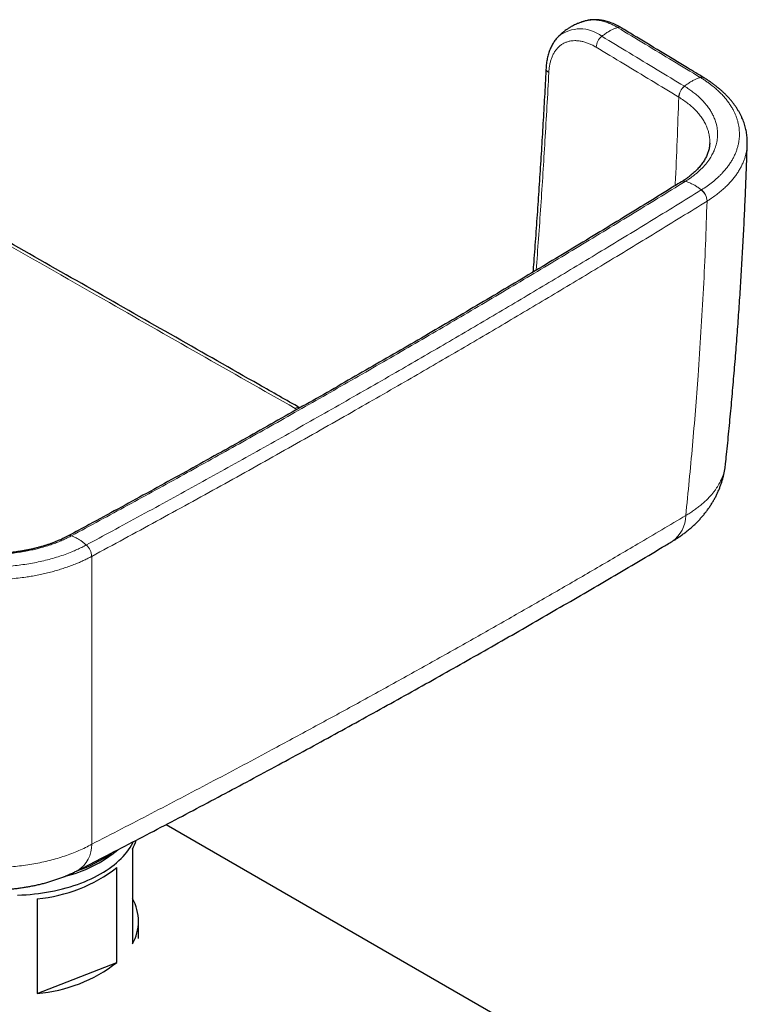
# Model space of a CAD drawing. Header units: millimetres. Extents: x 8 to 830, y 12 to 1725.
# Tile 7 of 256: x 759 to 817, y 182 to 261. Entities that reach past the tile are written whole.
import ezdxf

# ---------------------------------------------------------------- set-up
doc = ezdxf.new("R2010")
doc.units = ezdxf.units.MM

msp = doc.modelspace()

# ---------------------------------------------------------------- linework, layer by layer
at = {"color": 7, "linetype": 'Continuous', "lineweight": 30}
for p, q in [((804.517, 260.966), (804.509, 260.965)), ((814.413, 251.179), (814.413, 251.185)), ((812.173, 248.089), (812.167, 248.085)), ((763.092, 219.738), (763.085, 219.734)), ((770.93, 196.63), (811.499, 173.21)), ((768.22, 194.66), (768.22, 187.067)), ((766.985, 185.594), (766.985, 193.188)), ((760.615, 190.693), (760.615, 183.1)), ((768.716, 187.497), (768.716, 188.885)), ((760.615, 183.1), (766.985, 185.594))]:
    msp.add_line(p, q, dxfattribs=at)
at = {"color": 8, "linetype": 'Continuous', "lineweight": 0}
for p, q in [((811.942, 254.853), (811.936, 254.857)), ((814.206, 246.535), (814.199, 246.531)), ((781.405, 229.859), (781.252, 229.94)), ((764.973, 218.096), (764.965, 218.092))]:
    msp.add_line(p, q, dxfattribs=at)
at = {"color": 7, "linetype": 'Continuous', "lineweight": 30, "flags": 128}
msp.add_lwpolyline([(759.041, 190.978), (759.377, 190.992), (759.712, 191.012), (760.046, 191.039), (760.378, 191.072), (760.708, 191.112), (761.036, 191.157), (761.361, 191.209), (761.683, 191.267), (762.001, 191.331), (762.316, 191.402), (762.626, 191.478), (762.932, 191.56), (763.233, 191.647), (763.529, 191.741), (763.819, 191.84), (764.104, 191.944), (764.382, 192.054), (764.655, 192.169), (764.92, 192.289), (765.178, 192.414), (765.43, 192.544), (765.673, 192.678), (765.909, 192.817), (766.137, 192.961), (766.356, 193.109), (766.567, 193.26), (766.769, 193.416), (766.962, 193.576), (767.146, 193.739), (767.321, 193.905), (767.486, 194.075), (767.641, 194.248), (767.787, 194.423), (767.922, 194.602), (768.047, 194.783), (768.161, 194.966), (768.266, 195.151), (768.324, 195.264)], dxfattribs=at)
at = {"color": 8, "linetype": 'Continuous', "lineweight": 0}
for centre, radius, start, end in [((804.051, 257.52), 2.8, 51.89988, 128.38499), ((807.164, 260.1), 0.348, 61.18696, 110.25109), ((806.561, 258.769), 1.234, 129.31665, 176.21796), ((801.713, 257.177), 0.394, 180.94819, 244.07345), ((813.774, 256.103), 0.35, 61.1261, 110.12894), ((813.164, 254.775), 1.231, 129.19535, 176.2026), ((813.17, 254.771), 1.23, 129.13624, 176.18119), ((812.343, 247.769), 0.361, 71.35586, 119.25383), ((812.351, 247.773), 0.362, 71.40572, 119.48626), ((813.003, 246.485), 1.196, 2.19554, 52.01052), ((813.012, 246.489), 1.195, 2.2094, 52.06103), ((781.477, 229.619), 0.391, 68.12246, 125.08123), ((809.953, 221.375), 2.54, 304.99136, 359.794), ((763.223, 219.447), 0.318, 67.70963, 115.42563), ((763.23, 219.45), 0.318, 67.75895, 115.76531), ((763.681, 218.049), 1.284, 1.89545, 48.19994), ((763.69, 218.053), 1.283, 1.91091, 48.25209), ((762.555, 195.001), 2.422, 302.32591, 1.2199)]:
    msp.add_arc(centre, radius, start, end, dxfattribs=at)
at = {"color": 7, "linetype": 'Continuous', "lineweight": 30}
for centre, radius, start, end in [((813.781, 256.098), 0.35, 60.96878, 110.08588), ((764.683, 196.652), 4.06, 330.61468, 341.69878), ((760.262, 202.841), 10.676, 283.57993, 309.51704), ((760.409, 202.895), 10.53, 288.68574, 305.72231), ((759.574, 202.729), 12.081, 274.9418, 307.83557), ((765.102, 188.885), 3.609, 329.74629, 30.25371), ((759.574, 195.136), 12.081, 274.9418, 307.83557)]:
    msp.add_arc(centre, radius, start, end, dxfattribs=at)
for points, knots in [([(804.509, 260.966), (804.47, 260.956), (804.398, 260.937), (804.302, 260.909), (804.227, 260.886), (804.169, 260.867), (804.118, 260.849), (804.001, 260.809), (803.854, 260.751), (803.669, 260.67), (803.508, 260.591), (803.324, 260.492), (803.133, 260.376), (802.943, 260.249), (802.754, 260.109), (802.618, 259.997), (802.519, 259.91), (802.461, 259.858), (802.39, 259.791), (802.339, 259.74), (802.312, 259.714)], [0, 0, 0, 0, 0.046587, 0.088057, 0.117294, 0.138367, 0.159516, 0.180976, 0.282513, 0.344688, 0.416552, 0.492042, 0.587574, 0.678594, 0.760019, 0.864105, 0.884998, 0.915008, 0.95582, 1, 1, 1, 1]), ([(807.329, 260.406), (807.287, 260.431), (807.186, 260.49), (807.04, 260.569), (806.899, 260.64), (806.785, 260.693), (806.651, 260.751), (806.489, 260.815), (806.302, 260.879), (806.114, 260.934), (805.928, 260.978), (805.743, 261.013), (805.559, 261.038), (805.378, 261.052), (805.2, 261.056), (805.025, 261.05), (804.853, 261.034), (804.686, 261.007), (804.573, 260.985), (804.518, 260.97), (804.516, 260.969)], [0, 0, 0, 0, 0.046296, 0.111254, 0.15582, 0.193879, 0.232368, 0.298318, 0.364197, 0.429885, 0.49528, 0.560277, 0.624773, 0.688679, 0.751921, 0.814448, 0.876236, 0.937289, 0.997637, 1, 1, 1, 1]), ([(813.943, 256.409), (813.509, 256.672), (811.63, 257.811), (809.425, 259.143), (807.655, 260.211), (807.332, 260.405)], [0, 0, 0, 0, 0.197571, 0.853599, 1, 1, 1, 1]), ([(802.314, 259.714), (802.288, 259.689), (802.225, 259.625), (802.129, 259.514), (802.025, 259.381), (801.929, 259.24), (801.838, 259.092), (801.754, 258.935), (801.676, 258.772), (801.606, 258.602), (801.543, 258.424), (801.487, 258.24), (801.438, 258.051), (801.397, 257.855), (801.364, 257.654), (801.342, 257.475), (801.327, 257.311), (801.321, 257.219), (801.318, 257.17)], [0, 0, 0, 0, 0.040712, 0.103981, 0.167792, 0.232211, 0.297273, 0.362992, 0.429356, 0.496333, 0.563868, 0.631893, 0.700331, 0.769098, 0.838116, 0.907312, 0.950665, 1, 1, 1, 1]), ([(801.317, 257.167), (801.31, 257.028), (801.266, 256.178), (801.18, 254.611), (801.057, 252.465), (800.926, 250.31), (800.789, 248.149), (800.644, 245.985), (800.491, 243.82), (800.366, 242.107), (800.289, 241.114), (800.269, 240.843)], [0, 0, 0, 0, 0.0258183, 0.1573832, 0.2893566, 0.4216253, 0.5540706, 0.6865611, 0.8187289, 0.9505816, 1, 1, 1, 1]), ([(817.418, 251.127), (817.419, 251.192), (817.422, 251.329), (817.414, 251.536), (817.396, 251.748), (817.368, 251.961), (817.331, 252.172), (817.283, 252.383), (817.226, 252.592), (817.159, 252.8), (817.082, 253.007), (816.995, 253.212), (816.898, 253.417), (816.79, 253.62), (816.673, 253.822), (816.547, 254.021), (816.411, 254.218), (816.266, 254.411), (816.112, 254.601), (815.949, 254.789), (815.776, 254.973), (815.594, 255.156), (815.402, 255.335), (815.201, 255.511), (814.993, 255.682), (814.777, 255.849), (814.554, 256.012), (814.321, 256.17), (814.121, 256.301), (813.995, 256.379), (813.951, 256.405)], [0, 0, 0, 0, 0.032386, 0.067591, 0.102833, 0.138116, 0.173441, 0.208807, 0.244212, 0.279677, 0.315095, 0.350833, 0.38688, 0.423183, 0.459679, 0.496303, 0.532985, 0.569642, 0.6062, 0.642772, 0.679897, 0.717245, 0.754747, 0.792335, 0.829938, 0.867476, 0.904889, 0.942038, 0.980308, 1, 1, 1, 1]), ([(781.626, 229.983), (780.532, 230.604), (777.221, 232.485), (771.681, 235.639), (765, 239.449), (758.3, 243.277), (751.597, 247.116), (746.719, 249.915), (744.076, 251.434), (743.666, 251.67)], [0, 0, 0, 0, 0.086423, 0.261741, 0.437849, 0.614474, 0.791203, 0.96759, 1, 1, 1, 1]), ([(814.418, 251.18), (814.416, 251.131), (814.411, 251.029), (814.392, 250.876), (814.362, 250.721), (814.323, 250.565), (814.275, 250.412), (814.217, 250.26), (814.15, 250.109), (814.074, 249.959), (813.989, 249.81), (813.894, 249.662), (813.791, 249.516), (813.68, 249.372), (813.561, 249.23), (813.433, 249.09), (813.296, 248.952), (813.15, 248.815), (812.995, 248.679), (812.832, 248.546), (812.662, 248.416), (812.484, 248.29), (812.322, 248.181), (812.216, 248.115), (812.173, 248.088)], [0, 0, 0, 0, 0.0471654, 0.0968339, 0.1462522, 0.1953135, 0.2438745, 0.2914433, 0.3385254, 0.3853866, 0.4319806, 0.4782532, 0.5241443, 0.5696431, 0.6145256, 0.6590258, 0.7037567, 0.7486322, 0.7935584, 0.8384131, 0.8830799, 0.9275637, 0.9708601, 1, 1, 1, 1]), ([(815.681, 225.495), (815.707, 225.745), (815.8, 226.615), (815.947, 228.105), (816.124, 229.967), (816.29, 231.829), (816.446, 233.693), (816.592, 235.555), (816.728, 237.416), (816.854, 239.274), (816.969, 241.132), (817.075, 242.991), (817.171, 244.851), (817.256, 246.711), (817.332, 248.57), (817.385, 250.043), (817.41, 250.895), (817.417, 251.127)], [0, 0, 0, 0, 0.0293326, 0.1020283, 0.1747393, 0.2474677, 0.3202158, 0.3929859, 0.4655432, 0.5379722, 0.6104347, 0.6829196, 0.7554157, 0.8279108, 0.9003909, 0.9728444, 1, 1, 1, 1]), ([(812.167, 248.085), (811.972, 247.964), (811.062, 247.399), (809.428, 246.394), (807.264, 245.068), (805.09, 243.745), (802.91, 242.427), (800.723, 241.113), (798.528, 239.802), (796.327, 238.496), (794.118, 237.194), (791.902, 235.896), (789.679, 234.602), (787.449, 233.311), (785.212, 232.026), (782.967, 230.744), (780.716, 229.466), (778.458, 228.192), (776.193, 226.923), (773.92, 225.657), (771.641, 224.396), (769.355, 223.139), (767.062, 221.886), (764.975, 220.752), (763.649, 220.037), (763.092, 219.737)], [0, 0, 0, 0, 0.012374, 0.057715, 0.103202, 0.148702, 0.194168, 0.239634, 0.2851, 0.330566, 0.376032, 0.421498, 0.466965, 0.512433, 0.557901, 0.603367, 0.648833, 0.694299, 0.739766, 0.785233, 0.830699, 0.876166, 0.921633, 0.9671, 1, 1, 1, 1]), ([(791.731, 150.695), (789.282, 152.158), (784.117, 155.243), (776.597, 159.724), (769.462, 163.969), (763.116, 167.734), (757.304, 171.173), (751.828, 174.403), (746.45, 177.566), (741.141, 180.676), (735.885, 183.743), (730.849, 186.669), (726, 189.475), (721.264, 192.203), (716.527, 194.92), (711.677, 197.692), (706.645, 200.557), (701.404, 203.53), (695.916, 206.632), (690.133, 209.891), (683.981, 213.348), (677.282, 217.102), (669.759, 221.309), (663.707, 224.688), (660.121, 226.686), (659.402, 227.087)], [0, 0, 0, 0, 0.055989, 0.118128, 0.171856, 0.218983, 0.263001, 0.304439, 0.343799, 0.385504, 0.425234, 0.463267, 0.499864, 0.535226, 0.570567, 0.60708, 0.644906, 0.684251, 0.725381, 0.768658, 0.814588, 0.863926, 0.91941, 0.983822, 1, 1, 1, 1]), ([(811.41, 219.295), (811.483, 219.339), (811.649, 219.439), (811.901, 219.604), (812.168, 219.789), (812.428, 219.982), (812.68, 220.181), (812.923, 220.386), (813.155, 220.597), (813.376, 220.811), (813.587, 221.029), (813.788, 221.253), (813.98, 221.481), (814.162, 221.713), (814.335, 221.95), (814.497, 222.191), (814.649, 222.436), (814.792, 222.684), (814.924, 222.935), (815.046, 223.189), (815.159, 223.445), (815.261, 223.704), (815.352, 223.966), (815.434, 224.229), (815.506, 224.493), (815.567, 224.76), (815.618, 225.027), (815.656, 225.273), (815.673, 225.43), (815.681, 225.497)], [0, 0, 0, 0, 0.032143, 0.073457, 0.114867, 0.156202, 0.197316, 0.238068, 0.278321, 0.317577, 0.356552, 0.395205, 0.433528, 0.471519, 0.509181, 0.546519, 0.583542, 0.620262, 0.656691, 0.692845, 0.72874, 0.764391, 0.799816, 0.835032, 0.870056, 0.904905, 0.939595, 0.974145, 1, 1, 1, 1]), ([(763.086, 219.735), (763.069, 219.726), (762.981, 219.678), (762.816, 219.595), (762.588, 219.484), (762.353, 219.378), (762.112, 219.276), (761.874, 219.182), (761.636, 219.095), (761.395, 219.013), (761.141, 218.933), (760.878, 218.856), (760.608, 218.783), (760.335, 218.715), (760.057, 218.652), (759.777, 218.594), (759.494, 218.541), (759.207, 218.494), (758.916, 218.451), (758.623, 218.415), (758.328, 218.383), (758.031, 218.358), (757.733, 218.337), (757.432, 218.323), (757.132, 218.313), (756.831, 218.31), (756.532, 218.312), (756.233, 218.319), (755.934, 218.332), (755.636, 218.351), (755.339, 218.375), (755.043, 218.405), (754.749, 218.44), (754.458, 218.481), (754.169, 218.527), (753.882, 218.578), (753.599, 218.635), (753.32, 218.696), (753.046, 218.762), (752.779, 218.833), (752.515, 218.909), (752.255, 218.989), (751.998, 219.075), (751.746, 219.166), (751.501, 219.261), (751.263, 219.36), (751.033, 219.461), (750.808, 219.568), (750.604, 219.671), (750.477, 219.74), (750.42, 219.77)], [0, 0, 0, 0, 0.005041, 0.026435, 0.047982, 0.069613, 0.091245, 0.112783, 0.131923, 0.152178, 0.173258, 0.194493, 0.21583, 0.237209, 0.258559, 0.279813, 0.30091, 0.322332, 0.3437, 0.365048, 0.386397, 0.407765, 0.42917, 0.450634, 0.472061, 0.493451, 0.514767, 0.536046, 0.557325, 0.578634, 0.600005, 0.621469, 0.642816, 0.664132, 0.685541, 0.706992, 0.728428, 0.749788, 0.771021, 0.792092, 0.813082, 0.834395, 0.85578, 0.877181, 0.898521, 0.919744, 0.940793, 0.961649, 0.983063, 1, 1, 1, 1]), ([(763.877, 192.969), (764.552, 193.316), (765.999, 194.06), (768.207, 195.205), (770.504, 196.405), (772.794, 197.609), (775.076, 198.818), (777.352, 200.032), (779.62, 201.251), (781.881, 202.474), (784.134, 203.703), (786.379, 204.935), (788.617, 206.172), (790.846, 207.414), (793.069, 208.66), (795.285, 209.912), (797.495, 211.169), (799.698, 212.431), (801.895, 213.699), (804.086, 214.971), (806.269, 216.249), (808.446, 217.532), (810.159, 218.547), (811.144, 219.137), (811.409, 219.295)], [0, 0, 0, 0, 0.041305, 0.088412, 0.13552, 0.182627, 0.229729, 0.276825, 0.323912, 0.370987, 0.418049, 0.465094, 0.512121, 0.559126, 0.606128, 0.653151, 0.700193, 0.74725, 0.79432, 0.841402, 0.888492, 0.935588, 0.982688, 1, 1, 1, 1]), ([(749.601, 193.106), (749.651, 193.078), (749.799, 192.998), (750.05, 192.873), (750.353, 192.73), (750.661, 192.595), (750.972, 192.467), (751.285, 192.348), (751.601, 192.236), (751.921, 192.131), (752.247, 192.033), (752.576, 191.941), (752.909, 191.857), (753.244, 191.779), (753.582, 191.709), (753.921, 191.646), (754.262, 191.59), (754.605, 191.54), (754.948, 191.498), (755.293, 191.463), (755.638, 191.434), (755.983, 191.413), (756.329, 191.398), (756.675, 191.39), (757.02, 191.389), (757.364, 191.395), (757.706, 191.408), (758.049, 191.428), (758.392, 191.454), (758.736, 191.488), (759.079, 191.528), (759.421, 191.575), (759.763, 191.63), (760.104, 191.692), (760.444, 191.761), (760.782, 191.837), (761.118, 191.921), (761.452, 192.013), (761.783, 192.112), (762.105, 192.217), (762.421, 192.329), (762.733, 192.448), (763.044, 192.576), (763.353, 192.712), (763.622, 192.839), (763.786, 192.923), (763.85, 192.956)], [0, 0, 0, 0, 0.012259, 0.035843, 0.059443, 0.082974, 0.106379, 0.129612, 0.152607, 0.175606, 0.198893, 0.222147, 0.24536, 0.268527, 0.291645, 0.314711, 0.337727, 0.360693, 0.383612, 0.406488, 0.429324, 0.452125, 0.474897, 0.497644, 0.520441, 0.542972, 0.565543, 0.588198, 0.610942, 0.633778, 0.65671, 0.67974, 0.70287, 0.726101, 0.749433, 0.772863, 0.79639, 0.820007, 0.843705, 0.867394, 0.890079, 0.913461, 0.93703, 0.960762, 0.984627, 1, 1, 1, 1]), ([(792.477, 150.473), (790.211, 151.819), (785.217, 154.783), (777.918, 159.112), (770.829, 163.31), (764.588, 166.998), (758.905, 170.35), (753.635, 173.451), (748.681, 176.359), (743.819, 179.205), (740.027, 181.419), (737.797, 182.716), (737.223, 183.05)], [0, 0, 0, 0, 0.1231233, 0.2712239, 0.3963828, 0.5080745, 0.6100783, 0.7049127, 0.7941885, 0.8789906, 0.9688559, 1, 1, 1, 1])]:
    msp.add_open_spline(points, degree=3, knots=knots, dxfattribs=at)
at = {"color": 8, "linetype": 'Continuous', "lineweight": 0}
for points, knots in [([(807.043, 260.427), (807.043, 260.427), (806.948, 260.485), (806.756, 260.592), (806.506, 260.711), (806.292, 260.798), (806.116, 260.861), (805.934, 260.916), (805.751, 260.962), (805.556, 260.999), (805.341, 261.027), (805.118, 261.039), (804.893, 261.031), (804.695, 261.008), (804.572, 260.979), (804.517, 260.966)], [0, 0, 0, 0, 0.000015, 0.107049, 0.214604, 0.279877, 0.347477, 0.415195, 0.487455, 0.559855, 0.6433, 0.74426, 0.8332, 0.925871, 1, 1, 1, 1]), ([(807.043, 260.427), (806.966, 260.401), (806.81, 260.35), (806.573, 260.243), (806.32, 260.106), (806.054, 259.937), (805.87, 259.794), (805.779, 259.723)], [0, 0, 0, 0, 0.185959, 0.372956, 0.56036, 0.780858, 1, 1, 1, 1]), ([(813.654, 256.431), (812.925, 256.873), (811.459, 257.76), (809.256, 259.092), (807.781, 259.982), (807.043, 260.427)], [0, 0, 0, 0, 0.331309, 0.665655, 1, 1, 1, 1]), ([(805.329, 258.85), (805.236, 258.904), (805.049, 259.011), (804.77, 259.138), (804.486, 259.243), (804.197, 259.321), (803.907, 259.369), (803.626, 259.384), (803.353, 259.367), (803.092, 259.314), (802.845, 259.226), (802.614, 259.103), (802.403, 258.947), (802.213, 258.758), (802.043, 258.538), (801.896, 258.29), (801.776, 258.023), (801.683, 257.743), (801.614, 257.453), (801.564, 257.147), (801.548, 256.93), (801.54, 256.822)], [0, 0, 0, 0, 0.049214, 0.098506, 0.14773, 0.201515, 0.255474, 0.309432, 0.363217, 0.41807, 0.473126, 0.528182, 0.583034, 0.637832, 0.692825, 0.747811, 0.8026, 0.85188, 0.901302, 0.950722, 1, 1, 1, 1]), ([(805.779, 259.723), (806.516, 259.279), (807.991, 258.389), (810.194, 257.057), (811.658, 256.171), (812.386, 255.73)], [0, 0, 0, 0, 0.334478, 0.668956, 1, 1, 1, 1]), ([(811.936, 254.857), (811.208, 255.298), (809.743, 256.185), (807.541, 257.516), (806.067, 258.405), (805.329, 258.85)], [0, 0, 0, 0, 0.331044, 0.665522, 1, 1, 1, 1]), ([(801.54, 256.822), (801.492, 255.914), (801.395, 254.099), (801.238, 251.41), (801.073, 248.758), (800.9, 246.144), (800.72, 243.558), (800.592, 241.84), (800.53, 240.999)], [0, 0, 0, 0, 0.173118, 0.346241, 0.511268, 0.676296, 0.841338, 1, 1, 1, 1]), ([(813.661, 256.427), (813.583, 256.401), (813.427, 256.35), (813.189, 256.243), (812.936, 256.107), (812.669, 255.938), (812.485, 255.796), (812.394, 255.725)], [0, 0, 0, 0, 0.185959, 0.372956, 0.56036, 0.780858, 1, 1, 1, 1]), ([(813.661, 256.427), (813.661, 256.427), (813.659, 256.428), (813.656, 256.43), (813.654, 256.431)], [0, 0, 0, 0, 0.006042, 1, 1, 1, 1]), ([(813.746, 247.432), (813.746, 247.432), (813.905, 247.53), (814.212, 247.733), (814.641, 248.054), (814.97, 248.335), (815.216, 248.568), (815.411, 248.765), (815.611, 248.987), (815.812, 249.233), (815.996, 249.485), (816.162, 249.743), (816.311, 250.008), (816.44, 250.277), (816.551, 250.55), (816.641, 250.825), (816.71, 251.102), (816.759, 251.379), (816.787, 251.658), (816.795, 251.922), (816.785, 252.17), (816.761, 252.403), (816.723, 252.635), (816.671, 252.868), (816.604, 253.1), (816.522, 253.332), (816.426, 253.563), (816.309, 253.803), (816.17, 254.051), (816.006, 254.306), (815.824, 254.559), (815.622, 254.809), (815.4, 255.056), (815.158, 255.298), (814.898, 255.536), (814.641, 255.749), (814.394, 255.938), (814.16, 256.106), (813.916, 256.269), (813.747, 256.375), (813.661, 256.427), (813.661, 256.427)], [0, 0, 0, 0, 0.000003, 0.040606, 0.08152, 0.122591, 0.143278, 0.163985, 0.191369, 0.218847, 0.246373, 0.274244, 0.302165, 0.330439, 0.358764, 0.387193, 0.415217, 0.443343, 0.471519, 0.499799, 0.5232, 0.54663, 0.570287, 0.593943, 0.617722, 0.6415, 0.66551, 0.689552, 0.716964, 0.744472, 0.772026, 0.799926, 0.827876, 0.85618, 0.884536, 0.912996, 0.9347, 0.956403, 0.9782, 0.999997, 1, 1, 1, 1]), ([(812.386, 255.73), (812.389, 255.728), (812.391, 255.727), (812.394, 255.725), (812.394, 255.725)], [0, 0, 0, 0, 0.994255, 1, 1, 1, 1]), ([(812.394, 255.725), (812.394, 255.725), (812.513, 255.652), (812.746, 255.502), (813.072, 255.266), (813.391, 255.008), (813.698, 254.729), (813.956, 254.461), (814.181, 254.197), (814.374, 253.937), (814.556, 253.646), (814.718, 253.335), (814.854, 253.005), (814.946, 252.693), (815, 252.42), (815.03, 252.188), (815.043, 251.958), (815.039, 251.726), (815.018, 251.493), (814.979, 251.259), (814.924, 251.025), (814.851, 250.791), (814.746, 250.523), (814.6, 250.225), (814.425, 249.934), (814.246, 249.683), (814.075, 249.469), (813.888, 249.258), (813.686, 249.052), (813.468, 248.852), (813.237, 248.658), (812.994, 248.471), (812.738, 248.29), (812.558, 248.173), (812.466, 248.116), (812.466, 248.116)], [0, 0, 0, 0, 0.0000041, 0.0359255, 0.0718762, 0.1078024, 0.1489292, 0.1900551, 0.2177492, 0.2546057, 0.2914943, 0.3283565, 0.3706247, 0.412892, 0.44139, 0.4688104, 0.4963506, 0.5238906, 0.5518293, 0.5797683, 0.6081087, 0.6364482, 0.6649238, 0.7061698, 0.747413, 0.7753443, 0.8032767, 0.8316054, 0.8599335, 0.8883915, 0.9162211, 0.9440514, 0.9720242, 0.9999959, 1, 1, 1, 1]), ([(811.643, 247.76), (811.646, 247.812), (811.714, 249.021), (811.817, 251.386), (811.896, 253.7), (811.936, 254.857)], [0, 0, 0, 0, 0.0220893, 0.5110447, 1, 1, 1, 1]), ([(814.413, 251.185), (814.416, 251.261), (814.422, 251.455), (814.386, 251.764), (814.31, 252.111), (814.191, 252.456), (814.033, 252.795), (813.837, 253.127), (813.604, 253.446), (813.336, 253.753), (813.037, 254.048), (812.703, 254.331), (812.342, 254.601), (812.075, 254.769), (811.942, 254.853)], [0, 0, 0, 0, 0.056991, 0.14351, 0.230068, 0.316921, 0.403875, 0.490729, 0.577286, 0.661646, 0.74628, 0.831006, 0.91564, 1, 1, 1, 1]), ([(781.252, 229.94), (778.694, 231.394), (773.576, 234.303), (765.442, 238.94), (756.851, 243.85), (749.31, 248.171), (744.785, 250.77), (743.277, 251.636)], [0, 0, 0, 0, 0.202165, 0.40433, 0.642598, 0.880866, 1, 1, 1, 1]), ([(817.416, 251.127), (817.415, 251.082), (817.412, 250.939), (817.385, 250.699), (817.334, 250.405), (817.262, 250.116), (817.169, 249.831), (817.057, 249.551), (816.924, 249.273), (816.77, 248.996), (816.595, 248.721), (816.399, 248.45), (816.182, 248.182), (815.967, 247.944), (815.73, 247.704), (815.47, 247.463), (815.155, 247.198), (814.818, 246.942), (814.5, 246.721), (814.29, 246.588), (814.206, 246.535)], [0, 0, 0, 0, 0.02665, 0.084577, 0.14282, 0.201063, 0.257663, 0.314263, 0.371415, 0.428567, 0.486541, 0.544516, 0.603069, 0.661621, 0.703496, 0.766666, 0.829836, 0.893554, 0.957272, 1, 1, 1, 1]), ([(812.459, 248.111), (811.731, 247.662), (810.276, 246.762), (807.353, 244.97), (803.681, 242.739), (799.245, 240.078), (795.523, 237.874), (792.531, 236.119), (790.28, 234.808), (787.268, 233.064), (784.243, 231.329), (780.495, 229.201), (776.784, 227.112), (772.334, 224.64), (767.859, 222.182), (764.854, 220.557), (763.351, 219.745)], [0, 0, 0, 0, 0.04603, 0.09206, 0.18412, 0.276186, 0.368257, 0.414296, 0.460335, 0.506365, 0.598426, 0.644458, 0.733336, 0.822219, 0.911107, 1, 1, 1, 1]), ([(812.466, 248.116), (812.466, 248.116), (812.464, 248.114), (812.461, 248.113), (812.459, 248.111)], [0, 0, 0, 0, 0.005703, 1, 1, 1, 1]), ([(813.746, 247.432), (813.668, 247.491), (813.51, 247.61), (813.27, 247.764), (813.014, 247.905), (812.744, 248.028), (812.558, 248.087), (812.466, 248.116)], [0, 0, 0, 0, 0.1859594, 0.3729561, 0.5603598, 0.780858, 1, 1, 1, 1]), ([(764.545, 219.011), (765.228, 219.38), (766.691, 220.169), (768.924, 221.383), (771.247, 222.654), (773.562, 223.928), (775.871, 225.207), (778.172, 226.491), (780.467, 227.779), (782.754, 229.071), (785.034, 230.367), (787.307, 231.667), (790.162, 233.311), (793.591, 235.303), (797.583, 237.649), (801.553, 240.008), (804.877, 242.006), (807.567, 243.638), (809.631, 244.897), (811.69, 246.16), (813.056, 247.005), (813.74, 247.428)], [0, 0, 0, 0, 0.040319, 0.086283, 0.132247, 0.178213, 0.22418, 0.270152, 0.316124, 0.362097, 0.408071, 0.454035, 0.5, 0.581851, 0.663705, 0.745545, 0.827388, 0.87054, 0.913693, 0.956846, 1, 1, 1, 1]), ([(813.74, 247.428), (813.742, 247.429), (813.744, 247.43), (813.746, 247.432), (813.746, 247.432)], [0, 0, 0, 0, 0.99401, 1, 1, 1, 1]), ([(814.199, 246.531), (813.515, 246.108), (811.463, 244.84), (808.713, 243.157), (805.33, 241.106), (802.004, 239.107), (798.032, 236.746), (794.037, 234.398), (790.606, 232.405), (787.749, 230.76), (785.392, 229.412), (782.944, 228.02), (780.403, 226.587), (777.854, 225.159), (775.296, 223.736), (772.729, 222.318), (770.153, 220.905), (767.568, 219.497), (765.838, 218.563), (764.973, 218.096)], [0, 0, 0, 0, 0.043152, 0.129458, 0.172612, 0.254452, 0.336295, 0.418146, 0.5, 0.545964, 0.591929, 0.642931, 0.693934, 0.744938, 0.795944, 0.846956, 0.897969, 0.948984, 1, 1, 1, 1]), ([(812.493, 221.366), (812.589, 222.299), (812.78, 224.166), (813.038, 226.968), (813.274, 229.771), (813.504, 232.803), (813.722, 236.062), (813.918, 239.55), (814.081, 243.04), (814.159, 245.367), (814.199, 246.531)], [0, 0, 0, 0, 0.111461, 0.222922, 0.334403, 0.445884, 0.584394, 0.722903, 0.861452, 1, 1, 1, 1]), ([(791.374, 149.417), (787.835, 151.518), (781.418, 155.328), (772.121, 160.839), (763.483, 165.95), (754.845, 171.046), (747.193, 175.543), (740.525, 179.446), (734.844, 182.761), (729.162, 186.062), (723.482, 189.35), (717.802, 192.621), (712.122, 195.878), (706.443, 199.122), (700.764, 202.354), (695.085, 205.576), (689.405, 208.789), (683.726, 211.994), (676.197, 216.235), (666.818, 221.505), (659.333, 225.704), (655.59, 227.804)], [0, 0, 0, 0, 0.078182, 0.141796, 0.20541, 0.269024, 0.332639, 0.374479, 0.416319, 0.458159, 0.5, 0.541824, 0.583648, 0.625472, 0.667296, 0.709121, 0.750947, 0.792772, 0.834598, 0.917299, 1, 1, 1, 1]), ([(791.705, 150.702), (788.062, 152.878), (780.775, 157.23), (770.749, 163.202), (761.625, 168.616), (754.318, 172.934), (747.918, 176.701), (742.427, 179.921), (737.159, 182.999), (730.509, 186.867), (722.471, 191.513), (712.803, 197.052), (704.731, 201.643), (696.65, 206.217), (688.559, 210.776), (678.84, 216.228), (669.112, 221.665), (662.622, 225.284), (659.378, 227.093)], [0, 0, 0, 0, 0.0833275, 0.1666564, 0.2291534, 0.2916504, 0.3333156, 0.3749807, 0.4166459, 0.453104, 0.5260205, 0.5989379, 0.6718561, 0.7083153, 0.7812361, 0.8541572, 0.9270786, 1, 1, 1, 1]), ([(660.163, 226.82), (663.028, 225.217), (668.758, 222.01), (677.349, 217.193), (685.935, 212.366), (695.211, 207.134), (703.396, 202.494), (710.493, 198.453), (715.811, 195.414), (721.124, 192.366), (726.431, 189.309), (731.731, 186.242), (737.026, 183.167), (742.316, 180.082), (747.698, 176.933), (753.172, 173.72), (760.595, 169.349), (769.863, 163.87), (780.973, 157.277), (788.374, 152.872), (792.074, 150.67)], [0, 0, 0, 0, 0.064632, 0.129265, 0.193898, 0.25853, 0.338942, 0.379148, 0.419354, 0.45956, 0.499767, 0.539973, 0.580179, 0.620386, 0.660592, 0.703018, 0.745443, 0.830295, 0.915148, 1, 1, 1, 1]), ([(812.493, 221.366), (812.601, 221.43), (812.817, 221.558), (813.124, 221.761), (813.416, 221.97), (813.69, 222.185), (813.945, 222.403), (814.181, 222.625), (814.402, 222.852), (814.593, 223.071), (814.759, 223.278), (814.901, 223.474), (815.033, 223.672), (815.18, 223.919), (815.336, 224.225), (815.484, 224.591), (815.589, 224.949), (815.653, 225.251), (815.671, 225.426), (815.678, 225.495)], [0, 0, 0, 0, 0.058295, 0.116589, 0.175265, 0.233941, 0.290389, 0.346837, 0.403631, 0.460425, 0.506326, 0.552228, 0.598314, 0.644401, 0.721762, 0.804448, 0.887405, 0.955978, 1, 1, 1, 1]), ([(764.977, 195.053), (766.564, 195.871), (769.738, 197.507), (774.462, 199.989), (778.712, 202.252), (782.493, 204.291), (785.815, 206.102), (789.122, 207.924), (792.414, 209.756), (795.692, 211.6), (798.954, 213.455), (802.203, 215.32), (805.436, 217.197), (808.87, 219.21), (811.214, 220.605), (812.493, 221.366)], [0, 0, 0, 0, 0.097157, 0.194316, 0.291473, 0.360878, 0.430283, 0.499687, 0.569134, 0.638581, 0.708028, 0.777535, 0.847042, 0.916548, 1, 1, 1, 1]), ([(763.343, 219.741), (763.343, 219.741), (763.254, 219.693), (763.072, 219.599), (762.769, 219.454), (762.436, 219.307), (762.07, 219.161), (761.664, 219.015), (761.215, 218.871), (760.743, 218.739), (760.281, 218.628), (759.8, 218.527), (759.275, 218.436), (758.714, 218.36), (758.151, 218.304), (757.579, 218.266), (757.024, 218.25), (756.488, 218.251), (756.018, 218.267), (755.58, 218.293), (755.175, 218.328), (754.771, 218.372), (754.326, 218.433), (753.857, 218.512), (753.368, 218.611), (752.924, 218.716), (752.511, 218.828), (752.134, 218.942), (751.771, 219.064), (751.426, 219.192), (751.092, 219.327), (750.77, 219.469), (750.458, 219.62), (750.257, 219.726), (750.158, 219.78), (750.158, 219.78)], [0, 0, 0, 0, 0.000004, 0.025211, 0.050418, 0.08097, 0.111538, 0.142091, 0.179879, 0.217666, 0.250458, 0.283249, 0.323381, 0.363512, 0.402365, 0.441221, 0.482444, 0.51709, 0.551737, 0.579833, 0.607928, 0.636293, 0.664658, 0.702451, 0.737074, 0.771695, 0.801515, 0.831335, 0.859685, 0.888035, 0.915941, 0.943931, 0.971921, 0.999996, 1, 1, 1, 1]), ([(763.351, 219.745), (763.348, 219.744), (763.346, 219.742), (763.343, 219.741), (763.343, 219.741)], [0, 0, 0, 0, 0.9943, 1, 1, 1, 1]), ([(764.538, 219.007), (764.464, 219.069), (764.317, 219.195), (764.093, 219.358), (763.854, 219.508), (763.603, 219.642), (763.43, 219.708), (763.343, 219.741)], [0, 0, 0, 0, 0.185959, 0.372956, 0.56036, 0.780858, 1, 1, 1, 1]), ([(748.951, 219.053), (748.951, 219.053), (749.121, 218.96), (749.471, 218.78), (750.025, 218.528), (750.605, 218.296), (751.187, 218.093), (751.766, 217.917), (752.339, 217.766), (752.931, 217.632), (753.541, 217.516), (754.167, 217.42), (754.8, 217.344), (755.439, 217.29), (756.081, 217.256), (756.727, 217.243), (757.376, 217.252), (758.025, 217.283), (758.672, 217.334), (759.311, 217.407), (759.935, 217.5), (760.542, 217.611), (761.131, 217.741), (761.713, 217.891), (762.284, 218.06), (762.843, 218.251), (763.341, 218.443), (763.781, 218.632), (764.167, 218.814), (764.416, 218.941), (764.538, 219.007), (764.538, 219.007)], [0, 0, 0, 0, 0.000003, 0.040998, 0.082072, 0.123145, 0.16414, 0.200786, 0.237461, 0.274107, 0.311815, 0.349554, 0.387263, 0.424766, 0.462299, 0.499802, 0.537673, 0.575638, 0.613634, 0.651599, 0.68947, 0.726154, 0.762866, 0.799551, 0.837299, 0.875078, 0.912827, 0.941878, 0.970944, 0.999997, 1, 1, 1, 1]), ([(764.538, 219.007), (764.538, 219.007), (764.54, 219.008), (764.542, 219.009), (764.545, 219.011)], [0, 0, 0, 0, 0.005987, 1, 1, 1, 1]), ([(764.965, 218.092), (764.868, 218.041), (764.674, 217.938), (764.372, 217.791), (764.062, 217.65), (763.716, 217.503), (763.333, 217.352), (762.909, 217.199), (762.473, 217.057), (762.023, 216.924), (761.562, 216.801), (761.089, 216.689), (760.607, 216.589), (760.144, 216.505), (759.636, 216.426), (759.081, 216.354), (758.446, 216.293), (757.804, 216.252), (757.228, 216.232), (756.697, 216.228), (756.213, 216.236), (755.705, 216.256), (755.197, 216.289), (754.697, 216.334), (754.205, 216.39), (753.72, 216.458), (753.239, 216.538), (752.761, 216.63), (752.287, 216.734), (751.818, 216.851), (751.356, 216.979), (750.945, 217.106), (750.531, 217.246), (750.115, 217.399), (749.66, 217.584), (749.218, 217.782), (748.838, 217.969), (748.61, 218.092), (748.518, 218.141)], [0, 0, 0, 0, 0.021747, 0.043495, 0.065337, 0.087179, 0.114625, 0.142072, 0.169786, 0.197501, 0.225615, 0.253729, 0.282125, 0.31052, 0.333912, 0.369267, 0.404623, 0.440391, 0.476158, 0.500191, 0.52825, 0.556308, 0.584519, 0.61273, 0.64015, 0.667571, 0.695259, 0.722947, 0.751033, 0.779119, 0.807486, 0.835852, 0.856165, 0.886809, 0.917452, 0.948362, 0.979272, 1, 1, 1, 1]), ([(764.973, 218.096), (764.973, 217.02), (764.973, 214.867), (764.974, 211.663), (764.974, 208.476), (764.975, 205.498), (764.975, 202.725), (764.976, 200.154), (764.976, 197.595), (764.977, 195.9), (764.977, 195.053)], [0, 0, 0, 0, 0.137267, 0.274542, 0.411842, 0.549152, 0.661852, 0.774557, 0.887276, 1, 1, 1, 1]), ([(748.53, 195.175), (748.692, 195.086), (749.016, 194.907), (749.532, 194.66), (750.069, 194.428), (750.627, 194.215), (751.203, 194.02), (751.802, 193.843), (752.422, 193.684), (753.063, 193.544), (753.709, 193.428), (754.36, 193.334), (755.013, 193.262), (755.677, 193.21), (756.351, 193.181), (757.033, 193.175), (757.709, 193.191), (758.376, 193.229), (759.032, 193.289), (759.688, 193.371), (760.341, 193.476), (760.988, 193.604), (761.616, 193.752), (762.222, 193.919), (762.806, 194.104), (763.376, 194.31), (763.931, 194.537), (764.47, 194.784), (764.808, 194.963), (764.977, 195.053)], [0, 0, 0, 0, 0.03646, 0.072948, 0.109408, 0.145866, 0.182351, 0.218809, 0.256315, 0.293852, 0.331358, 0.367905, 0.404479, 0.441025, 0.478629, 0.516264, 0.553868, 0.590527, 0.627213, 0.663872, 0.701597, 0.739353, 0.777078, 0.813692, 0.850335, 0.886949, 0.924623, 0.962327, 1, 1, 1, 1])]:
    msp.add_open_spline(points, degree=3, knots=knots, dxfattribs=at)

doc.saveas('drawing.dxf')
